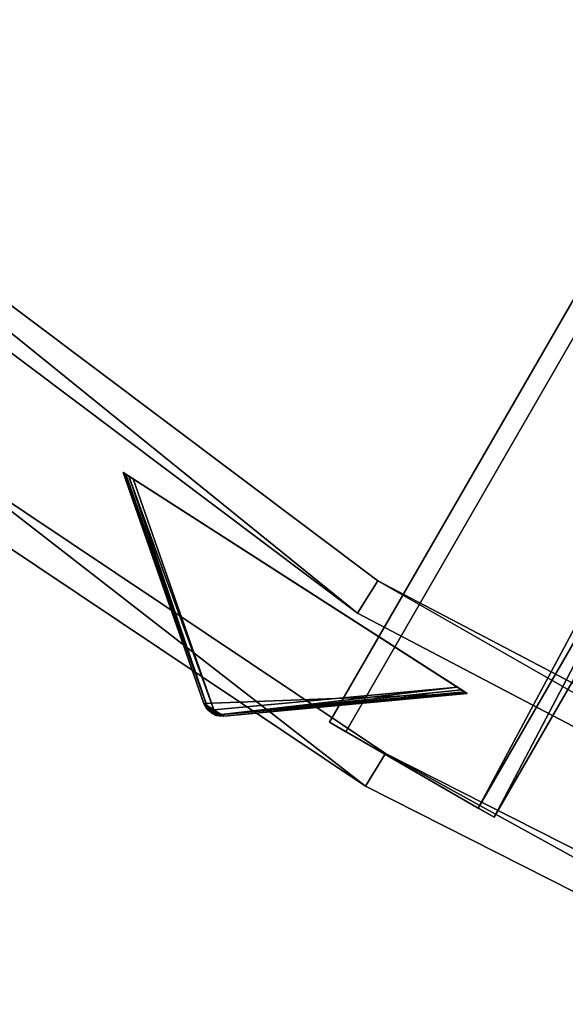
# Model space of a CAD drawing. Extents: x 1239 to 1951, y -365 to 347.
# Tile 16 of 98: x 1392 to 1421, y -323 to -271. Entities that reach past the tile are written whole.
import ezdxf

# ---------------------------------------------------------------- set-up
doc = ezdxf.new("R2010")
doc.units = 0
doc.header["$LTSCALE"] = 25.4
doc.layers.get('0').update_dxf_attribs({"color": 13, "linetype": 'CONTINUOUS'})

# ---------------------------------------------------------------- blocks, each defined once
blk = doc.blocks.new('GRUPUJ_10')
at = {"color": 0}
mesh = blk.add_polyface(dxfattribs=at)
corners = [(0, 334.731, 403.847), (1.997, 334.841, 403.847), (1.462, 391.844, 403.847), (7.718, 278.124, 403.847), (9.671, 278.553, 403.847), (24.417, 223.488, 403.847), (26.276, 224.224, 403.847), (49.663, 172.237, 403.847), (51.38, 173.263, 403.847), (82.804, 125.7, 403.847), (84.334, 126.988, 403.847), (122.98, 85.082, 403.847), (124.285, 86.599, 403.847), (145.389, 67.329, 403.847), (146.566, 68.945, 403.847), (169.152, 51.435, 403.847), (170.196, 53.141, 403.847), (220.124, 25.63, 403.847), (220.881, 27.482, 403.847), (274.575, 8.336, 403.847), (275.025, 10.285, 403.847), (331.094, 0, 403.847), (331.226, 1.996, 403.847), (388.22, 0.838, 403.847), (388.029, 2.829, 403.847), (443.963, 12.764, 403.847), (444.47, 10.83, 403.847), (497.579, 31.543, 403.847), (498.39, 29.714, 403.847), (547.489, 58.679, 403.847), (548.582, 57.004, 403.847), (592.399, 93.469, 403.847), (593.747, 91.992, 403.847), (631.147, 135.014, 403.847), (632.714, 133.772, 403.847), (662.728, 182.235, 403.847), (664.475, 181.261, 403.847), (686.326, 233.912, 403.847), (688.207, 233.23, 403.847), (701.329, 288.704, 403.847), (703.294, 288.333, 403.847), (707.348, 345.194, 403.847), (709.348, 345.143, 403.847), (3.451, 391.632, 403.847), (12.067, 447.982, 403.847), (13.996, 447.454, 403.847), (31.54, 501.693, 403.847), (33.36, 500.862, 403.847), (59.377, 551.584, 403.847), (61.039, 550.472, 403.847), (94.856, 596.363, 403.847), (96.318, 594.999, 403.847), (137.059, 634.872, 403.847), (138.283, 633.291, 403.847), (184.892, 666.112, 403.847), (185.847, 664.355, 403.847), (237.117, 689.274, 403.847), (237.778, 687.387, 403.847), (292.382, 703.759, 403.847), (292.732, 701.79, 403.847), (349.254, 709.192, 403.847), (349.284, 707.192, 403.847), (406.262, 705.431, 403.847), (405.97, 703.452, 403.847), (461.322, 690.668, 403.847), (461.927, 692.574, 403.847), (513.907, 669.17, 403.847), (514.81, 670.954, 403.847), (562.362, 639.515, 403.847), (563.54, 641.131, 403.847), (605.432, 602.471, 403.847), (606.854, 603.878, 403.847), (642.003, 558.999, 403.847), (643.632, 560.159, 403.847), (671.127, 510.222, 403.847), (672.921, 511.106, 403.847), (692.049, 457.406, 403.847), (693.962, 457.991, 403.847), (704.228, 401.918, 403.847), (706.21, 402.188, 403.847)]
mesh.append_faces([[corners[k] for k in face] for face in [(0, 1, 2), (1, 3, 4), (4, 5, 6), (6, 7, 8), (8, 9, 10), (10, 11, 12), (12, 13, 14), (14, 15, 16), (16, 17, 18), (18, 19, 20), (20, 21, 22), (22, 23, 24), (24, 23, 25), (25, 26, 27), (27, 28, 29), (29, 30, 31), (31, 32, 33), (33, 34, 35), (35, 36, 37), (37, 38, 39), (39, 40, 41), (2, 43, 44), (43, 2, 1), (44, 45, 46), (46, 47, 48), (48, 49, 50), (50, 51, 52), (52, 53, 54), (54, 55, 56), (56, 57, 58), (58, 59, 60), (60, 61, 62), (62, 64, 65), (65, 66, 67), (67, 68, 69), (69, 70, 71), (71, 72, 73), (73, 74, 75), (75, 76, 77), (77, 78, 79), (79, 41, 42)]], dxfattribs={"vtx0": -1, "vtx1": -1, "color": 0})
mesh.append_faces([[corners[k] for k in face] for face in [(1, 0, 3), (4, 3, 5), (6, 5, 7), (8, 7, 9), (10, 9, 11), (12, 11, 13), (14, 13, 15), (16, 15, 17), (18, 17, 19), (20, 19, 21), (22, 21, 23), (25, 23, 26), (27, 26, 28), (29, 28, 30), (31, 30, 32), (33, 32, 34), (35, 34, 36), (37, 36, 38), (39, 38, 40), (41, 40, 42), (44, 43, 45), (46, 45, 47), (48, 47, 49), (50, 49, 51), (52, 51, 53), (54, 53, 55), (56, 55, 57), (58, 57, 59), (60, 59, 61), (62, 61, 63), (62, 63, 64), (65, 64, 66), (67, 66, 68), (69, 68, 70), (71, 70, 72), (73, 72, 74), (75, 74, 76), (77, 76, 78), (79, 78, 41)]], dxfattribs={"vtx0": -1, "vtx2": -1, "color": 0})
mesh = blk.add_polyface(dxfattribs=at)
corners = [(1.462, 391.844, 383.847), (3.451, 391.632, 383.847), (1.997, 334.841, 383.847), (12.067, 447.982, 383.847), (13.996, 447.454, 383.847), (31.54, 501.693, 383.847), (33.36, 500.862, 383.847), (59.377, 551.584, 383.847), (61.039, 550.472, 383.847), (94.856, 596.363, 383.847), (96.318, 594.999, 383.847), (137.059, 634.872, 383.847), (138.283, 633.291, 383.847), (184.892, 666.112, 383.847), (185.847, 664.355, 383.847), (237.117, 689.274, 383.847), (237.778, 687.387, 383.847), (292.382, 703.759, 383.847), (292.732, 701.79, 383.847), (349.254, 709.192, 383.847), (349.284, 707.192, 383.847), (406.262, 705.431, 383.847), (405.97, 703.452, 383.847), (461.322, 690.668, 383.847), (461.927, 692.574, 383.847), (513.907, 669.17, 383.847), (514.81, 670.954, 383.847), (562.362, 639.515, 383.847), (563.54, 641.131, 383.847), (605.432, 602.471, 383.847), (606.854, 603.878, 383.847), (642.003, 558.999, 383.847), (643.632, 560.159, 383.847), (671.127, 510.222, 383.847), (672.921, 511.106, 383.847), (692.049, 457.406, 383.847), (693.962, 457.991, 383.847), (704.228, 401.918, 383.847), (706.21, 402.188, 383.847), (707.348, 345.194, 383.847), (709.348, 345.143, 383.847), (0, 334.731, 383.847), (7.718, 278.124, 383.847), (9.671, 278.553, 383.847), (24.417, 223.488, 383.847), (26.276, 224.224, 383.847), (49.663, 172.237, 383.847), (51.38, 173.263, 383.847), (82.804, 125.7, 383.847), (84.334, 126.988, 383.847), (122.98, 85.082, 383.847), (124.285, 86.599, 383.847), (145.389, 67.329, 383.847), (146.566, 68.945, 383.847), (169.152, 51.435, 383.847), (170.196, 53.141, 383.847), (220.124, 25.63, 383.847), (220.881, 27.482, 383.847), (274.575, 8.336, 383.847), (275.025, 10.285, 383.847), (331.094, 0, 383.847), (331.226, 1.996, 383.847), (388.22, 0.838, 383.847), (388.029, 2.829, 383.847), (443.963, 12.764, 383.847), (444.47, 10.83, 383.847), (497.579, 31.543, 383.847), (498.39, 29.714, 383.847), (547.489, 58.679, 383.847), (548.582, 57.004, 383.847), (592.399, 93.469, 383.847), (593.747, 91.992, 383.847), (631.147, 135.014, 383.847), (632.714, 133.772, 383.847), (662.728, 182.235, 383.847), (664.475, 181.261, 383.847), (686.326, 233.912, 383.847), (688.207, 233.23, 383.847), (701.329, 288.704, 383.847), (703.294, 288.333, 383.847)]
mesh.append_faces([[corners[k] for k in face] for face in [(1, 3, 4), (4, 5, 6), (6, 7, 8), (8, 9, 10), (10, 11, 12), (12, 13, 14), (14, 15, 16), (16, 17, 18), (18, 19, 20), (20, 21, 22), (22, 21, 23), (23, 24, 25), (25, 26, 27), (27, 28, 29), (29, 30, 31), (31, 32, 33), (33, 34, 35), (35, 36, 37), (37, 38, 39), (41, 2, 42), (42, 43, 44), (44, 45, 46), (46, 47, 48), (48, 49, 50), (50, 51, 52), (52, 53, 54), (54, 55, 56), (56, 57, 58), (58, 59, 60), (60, 61, 62), (62, 64, 65), (65, 66, 67), (67, 68, 69), (69, 70, 71), (71, 72, 73), (73, 74, 75), (75, 76, 77), (77, 78, 79), (79, 39, 40)]], dxfattribs={"vtx0": -1, "vtx1": -1, "color": 0})
mesh.append_faces([[corners[k] for k in face] for face in [(0, 1, 2), (1, 0, 3), (4, 3, 5), (6, 5, 7), (8, 7, 9), (10, 9, 11), (12, 11, 13), (14, 13, 15), (16, 15, 17), (18, 17, 19), (20, 19, 21), (23, 21, 24), (25, 24, 26), (27, 26, 28), (29, 28, 30), (31, 30, 32), (33, 32, 34), (35, 34, 36), (37, 36, 38), (39, 38, 40), (2, 41, 0), (42, 2, 43), (44, 43, 45), (46, 45, 47), (48, 47, 49), (50, 49, 51), (52, 51, 53), (54, 53, 55), (56, 55, 57), (58, 57, 59), (60, 59, 61), (62, 61, 63), (62, 63, 64), (65, 64, 66), (67, 66, 68), (69, 68, 70), (71, 70, 72), (73, 72, 74), (75, 74, 76), (77, 76, 78), (79, 78, 39)]], dxfattribs={"vtx0": -1, "vtx2": -1, "color": 0})
mesh = blk.add_polyface(dxfattribs=at)
corners = [(13.987, 284.721, 390.847), (9.244, 340.318, 390.847), (7.246, 340.238, 390.847), (15.946, 285.121, 390.847), (29.546, 231.005, 390.847), (31.416, 231.714, 390.847), (53.52, 180.48, 390.847), (55.252, 181.48, 390.847), (85.289, 134.455, 390.847), (86.838, 135.72, 390.847), (124.029, 94.122, 390.847), (125.355, 95.62, 390.847), (168.737, 60.526, 390.847), (169.806, 62.217, 390.847), (218.256, 34.537, 390.847), (219.04, 36.377, 390.847), (271.302, 16.828, 390.847), (271.781, 18.77, 390.847), (326.502, 7.857, 390.847), (326.663, 9.85, 390.847), (354.464, 6.73, 390.847), (354.464, 8.73, 390.847), (382.426, 7.857, 390.847), (382.265, 9.85, 390.847), (437.148, 18.77, 390.847), (437.626, 16.828, 390.847), (489.889, 36.377, 390.847), (490.672, 34.537, 390.847), (539.122, 62.217, 390.847), (540.191, 60.526, 390.847), (583.573, 95.62, 390.847), (584.899, 94.122, 390.847), (622.09, 135.72, 390.847), (623.639, 134.455, 390.847), (653.676, 181.48, 390.847), (655.408, 180.48, 390.847), (677.512, 231.714, 390.847), (679.382, 231.005, 390.847), (692.982, 285.121, 390.847), (694.941, 284.721, 390.847), (699.684, 340.318, 390.847), (701.682, 340.238, 390.847), (9.498, 396.116, 390.847), (11.483, 395.875, 390.847), (20.684, 450.911, 390.847), (22.605, 450.354, 390.847), (40.515, 503.201, 390.847), (42.322, 502.343, 390.847), (68.477, 551.632, 390.847), (70.123, 550.496, 390.847), (103.846, 594.952, 390.847), (105.289, 593.566, 390.847), (145.706, 632.036, 390.847), (146.908, 630.437, 390.847), (192.973, 661.926, 390.847), (193.902, 660.155, 390.847), (244.422, 683.846, 390.847), (245.055, 681.949, 390.847), (298.721, 697.23, 390.847), (299.042, 695.256, 390.847), (354.464, 701.73, 390.847), (354.464, 699.73, 390.847), (409.886, 695.256, 390.847), (410.207, 697.23, 390.847), (463.873, 681.949, 390.847), (464.506, 683.846, 390.847), (515.026, 660.155, 390.847), (515.955, 661.926, 390.847), (562.021, 630.437, 390.847), (563.222, 632.036, 390.847), (603.64, 593.566, 390.847), (605.082, 594.952, 390.847), (638.805, 550.496, 390.847), (640.451, 551.632, 390.847), (666.606, 502.343, 390.847), (668.413, 503.201, 390.847), (686.323, 450.354, 390.847), (688.244, 450.911, 390.847), (697.445, 395.875, 390.847), (699.43, 396.116, 390.847)]
mesh.append_faces([[corners[k] for k in face] for face in [(0, 1, 2), (1, 0, 3), (3, 4, 5), (5, 6, 7), (7, 8, 9), (9, 10, 11), (11, 12, 13), (13, 14, 15), (15, 16, 17), (17, 18, 19), (19, 20, 21), (21, 22, 23), (23, 22, 24), (24, 25, 26), (26, 27, 28), (28, 29, 30), (30, 31, 32), (32, 33, 34), (34, 35, 36), (36, 37, 38), (38, 39, 40), (42, 43, 44), (44, 45, 46), (46, 47, 48), (48, 49, 50), (50, 51, 52), (52, 53, 54), (54, 55, 56), (56, 57, 58), (58, 59, 60), (60, 62, 63), (63, 64, 65), (65, 66, 67), (67, 68, 69), (69, 70, 71), (71, 72, 73), (73, 74, 75), (75, 76, 77), (77, 78, 79), (79, 40, 41)]], dxfattribs={"vtx0": -1, "vtx1": -1, "color": 0})
mesh.append_faces([[corners[k] for k in face] for face in [(3, 0, 4), (5, 4, 6), (7, 6, 8), (9, 8, 10), (11, 10, 12), (13, 12, 14), (15, 14, 16), (17, 16, 18), (19, 18, 20), (21, 20, 22), (24, 22, 25), (26, 25, 27), (28, 27, 29), (30, 29, 31), (32, 31, 33), (34, 33, 35), (36, 35, 37), (38, 37, 39), (40, 39, 41), (1, 42, 2), (42, 1, 43), (44, 43, 45), (46, 45, 47), (48, 47, 49), (50, 49, 51), (52, 51, 53), (54, 53, 55), (56, 55, 57), (58, 57, 59), (60, 59, 61), (60, 61, 62), (63, 62, 64), (65, 64, 66), (67, 66, 68), (69, 68, 70), (71, 70, 72), (73, 72, 74), (75, 74, 76), (77, 76, 78), (79, 78, 40)]], dxfattribs={"vtx0": -1, "vtx2": -1, "color": 0})
mesh = blk.add_polyface(dxfattribs=at)
corners = [(9.498, 396.116, 383.847), (9.244, 340.318, 383.847), (7.246, 340.238, 383.847), (11.483, 395.875, 383.847), (20.684, 450.911, 383.847), (22.605, 450.354, 383.847), (40.515, 503.201, 383.847), (42.322, 502.343, 383.847), (68.477, 551.632, 383.847), (70.123, 550.496, 383.847), (103.846, 594.952, 383.847), (105.289, 593.566, 383.847), (145.706, 632.036, 383.847), (146.908, 630.437, 383.847), (192.973, 661.926, 383.847), (193.902, 660.155, 383.847), (244.422, 683.846, 383.847), (245.055, 681.949, 383.847), (298.721, 697.23, 383.847), (299.042, 695.256, 383.847), (354.464, 701.73, 383.847), (354.464, 699.73, 383.847), (410.207, 697.23, 383.847), (409.886, 695.256, 383.847), (463.873, 681.949, 383.847), (464.506, 683.846, 383.847), (515.026, 660.155, 383.847), (515.955, 661.926, 383.847), (562.021, 630.437, 383.847), (563.222, 632.036, 383.847), (603.64, 593.566, 383.847), (605.082, 594.952, 383.847), (638.805, 550.496, 383.847), (640.451, 551.632, 383.847), (666.606, 502.343, 383.847), (668.413, 503.201, 383.847), (686.323, 450.354, 383.847), (688.244, 450.911, 383.847), (697.445, 395.875, 383.847), (699.43, 396.116, 383.847), (699.684, 340.318, 383.847), (701.682, 340.238, 383.847), (13.987, 284.721, 383.847), (15.946, 285.121, 383.847), (29.546, 231.005, 383.847), (31.416, 231.714, 383.847), (53.52, 180.48, 383.847), (55.252, 181.48, 383.847), (85.289, 134.455, 383.847), (86.838, 135.72, 383.847), (124.029, 94.122, 383.847), (125.355, 95.62, 383.847), (168.737, 60.526, 383.847), (169.806, 62.217, 383.847), (218.256, 34.537, 383.847), (219.04, 36.377, 383.847), (271.302, 16.828, 383.847), (271.781, 18.77, 383.847), (326.502, 7.857, 383.847), (326.663, 9.85, 383.847), (354.464, 6.73, 383.847), (354.464, 8.73, 383.847), (382.265, 9.85, 383.847), (382.426, 7.857, 383.847), (437.148, 18.77, 383.847), (437.626, 16.828, 383.847), (489.889, 36.377, 383.847), (490.672, 34.537, 383.847), (539.122, 62.217, 383.847), (540.191, 60.526, 383.847), (583.573, 95.62, 383.847), (584.899, 94.122, 383.847), (622.09, 135.72, 383.847), (623.639, 134.455, 383.847), (653.676, 181.48, 383.847), (655.408, 180.48, 383.847), (677.512, 231.714, 383.847), (679.382, 231.005, 383.847), (692.982, 285.121, 383.847), (694.941, 284.721, 383.847)]
mesh.append_faces([[corners[k] for k in face] for face in [(0, 1, 2), (1, 0, 3), (3, 4, 5), (5, 6, 7), (7, 8, 9), (9, 10, 11), (11, 12, 13), (13, 14, 15), (15, 16, 17), (17, 18, 19), (19, 20, 21), (21, 22, 23), (23, 22, 24), (24, 25, 26), (26, 27, 28), (28, 29, 30), (30, 31, 32), (32, 33, 34), (34, 35, 36), (36, 37, 38), (38, 39, 40), (42, 43, 44), (44, 45, 46), (46, 47, 48), (48, 49, 50), (50, 51, 52), (52, 53, 54), (54, 55, 56), (56, 57, 58), (58, 59, 60), (60, 62, 63), (63, 64, 65), (65, 66, 67), (67, 68, 69), (69, 70, 71), (71, 72, 73), (73, 74, 75), (75, 76, 77), (77, 78, 79), (79, 40, 41)]], dxfattribs={"vtx0": -1, "vtx1": -1, "color": 0})
mesh.append_faces([[corners[k] for k in face] for face in [(3, 0, 4), (5, 4, 6), (7, 6, 8), (9, 8, 10), (11, 10, 12), (13, 12, 14), (15, 14, 16), (17, 16, 18), (19, 18, 20), (21, 20, 22), (24, 22, 25), (26, 25, 27), (28, 27, 29), (30, 29, 31), (32, 31, 33), (34, 33, 35), (36, 35, 37), (38, 37, 39), (40, 39, 41), (1, 42, 2), (42, 1, 43), (44, 43, 45), (46, 45, 47), (48, 47, 49), (50, 49, 51), (52, 51, 53), (54, 53, 55), (56, 55, 57), (58, 57, 59), (60, 59, 61), (60, 61, 62), (63, 62, 64), (65, 64, 66), (67, 66, 68), (69, 68, 70), (71, 70, 72), (73, 72, 74), (75, 74, 76), (77, 76, 78), (79, 78, 40)]], dxfattribs={"vtx0": -1, "vtx2": -1, "color": 0})
mesh = blk.add_polyface(dxfattribs=at)
corners = [(292.255, 271.302, 403.847), (167.255, 54.796, 393.847), (167.255, 54.796, 403.847), (292.255, 271.302, 393.847)]
mesh.append_faces([[corners[k] for k in face] for face in [(0, 1, 2), (1, 0, 3)]], dxfattribs={"vtx0": -1, "color": 0})
mesh = blk.add_polyface(dxfattribs=at)
corners = [(175.915, 49.796, 403.847), (292.255, 271.302, 403.847), (167.255, 54.796, 403.847), (300.915, 266.302, 403.847)]
mesh.append_faces([[corners[k] for k in face] for face in [(0, 1, 2), (1, 0, 3)]], dxfattribs={"vtx0": -1, "color": 0})
mesh = blk.add_polyface(dxfattribs=at)
corners = [(292.255, 271.302, 393.847), (175.915, 49.796, 393.847), (167.255, 54.796, 393.847), (300.915, 266.302, 393.847)]
mesh.append_faces([[corners[k] for k in face] for face in [(0, 1, 2), (1, 0, 3)]], dxfattribs={"vtx0": -1, "color": 0})
mesh = blk.add_polyface(dxfattribs=at)
corners = [(293.121, 270.802, 394.814), (168.121, 54.296, 402.847), (168.121, 54.296, 394.814), (293.121, 270.802, 402.847)]
mesh.append_faces([[corners[k] for k in face] for face in [(0, 1, 2), (1, 0, 3)]], dxfattribs={"vtx0": -1, "color": 0})
mesh = blk.add_polyface(dxfattribs=at)
corners = [(175.078, 50.279, 394.814), (293.121, 270.802, 394.814), (168.121, 54.296, 394.814), (300.078, 266.785, 394.814)]
mesh.append_faces([[corners[k] for k in face] for face in [(0, 1, 2), (1, 0, 3)]], dxfattribs={"vtx0": -1, "color": 0})
mesh = blk.add_polyface(dxfattribs=at)
corners = [(293.121, 270.802, 402.847), (175.078, 50.279, 402.847), (168.121, 54.296, 402.847), (300.078, 266.785, 402.847)]
mesh.append_faces([[corners[k] for k in face] for face in [(0, 1, 2), (1, 0, 3)]], dxfattribs={"vtx0": -1, "color": 0})
mesh = blk.add_polyface(dxfattribs=at)
corners = [(300.078, 266.785, 402.847), (175.078, 50.279, 394.814), (175.078, 50.279, 402.847), (300.078, 266.785, 394.814)]
mesh.append_faces([[corners[k] for k in face] for face in [(0, 1, 2), (1, 0, 3)]], dxfattribs={"vtx0": -1, "color": 0})
mesh = blk.add_polyface(dxfattribs=at)
corners = [(300.915, 266.302, 393.847), (175.915, 49.796, 403.847), (175.915, 49.796, 393.847), (300.915, 266.302, 403.847)]
mesh.append_faces([[corners[k] for k in face] for face in [(0, 1, 2), (1, 0, 3)]], dxfattribs={"vtx0": -1, "color": 0})
mesh = blk.add_polyface(dxfattribs=at)
corners = [(125.355, 95.62, 390.847), (169.806, 62.217, 383.847), (125.355, 95.62, 383.847), (169.806, 62.217, 390.847)]
mesh.append_faces([[corners[k] for k in face] for face in [(0, 1, 2), (1, 0, 3)]], dxfattribs={"vtx0": -1, "color": 0})
mesh = blk.add_polyface(dxfattribs=at)
corners = [(168.737, 60.526, 390.847), (124.029, 94.122, 383.847), (168.737, 60.526, 383.847), (124.029, 94.122, 390.847)]
mesh.append_faces([[corners[k] for k in face] for face in [(0, 1, 2), (1, 0, 3)]], dxfattribs={"vtx0": -1, "color": 0})
mesh = blk.add_polyface(dxfattribs=at)
corners = [(146.566, 68.945, 403.847), (170.196, 53.141, 383.847), (146.566, 68.945, 383.847), (170.196, 53.141, 403.847)]
mesh.append_faces([[corners[k] for k in face] for face in [(0, 1, 2), (1, 0, 3)]], dxfattribs={"vtx0": -1, "color": 0})
mesh = blk.add_polyface(dxfattribs=at)
corners = [(169.152, 51.435, 403.847), (145.389, 67.329, 383.847), (169.152, 51.435, 383.847), (145.389, 67.329, 403.847)]
mesh.append_faces([[corners[k] for k in face] for face in [(0, 1, 2), (1, 0, 3)]], dxfattribs={"vtx0": -1, "color": 0})
mesh = blk.add_polyface(dxfattribs=at)
corners = [(169.806, 62.217, 390.847), (219.04, 36.377, 383.847), (169.806, 62.217, 383.847), (219.04, 36.377, 390.847)]
mesh.append_faces([[corners[k] for k in face] for face in [(0, 1, 2), (1, 0, 3)]], dxfattribs={"vtx0": -1, "color": 0})
mesh = blk.add_polyface(dxfattribs=at)
corners = [(218.256, 34.537, 390.847), (168.737, 60.526, 383.847), (218.256, 34.537, 383.847), (168.737, 60.526, 390.847)]
mesh.append_faces([[corners[k] for k in face] for face in [(0, 1, 2), (1, 0, 3)]], dxfattribs={"vtx0": -1, "color": 0})
mesh = blk.add_polyface(dxfattribs=at)
corners = [(175.915, 49.796, 393.847), (175.078, 50.279, 394.814), (167.255, 54.796, 393.847), (175.915, 49.796, 403.847), (175.078, 50.279, 402.847), (168.121, 54.296, 402.847), (168.121, 54.296, 394.814), (167.255, 54.796, 403.847)]
mesh.append_faces([[corners[k] for k in face] for face in [(0, 1, 2), (1, 3, 4), (4, 3, 5), (2, 6, 7), (6, 2, 1), (7, 5, 3)]], dxfattribs={"vtx0": -1, "vtx1": -1, "color": 0})
mesh.append_faces([[corners[k] for k in face] for face in [(1, 0, 3), (7, 6, 5)]], dxfattribs={"vtx0": -1, "vtx2": -1, "color": 0})
mesh = blk.add_polyface(dxfattribs=at)
corners = [(170.196, 53.141, 403.847), (220.881, 27.482, 383.847), (170.196, 53.141, 383.847), (220.881, 27.482, 403.847)]
mesh.append_faces([[corners[k] for k in face] for face in [(0, 1, 2), (1, 0, 3)]], dxfattribs={"vtx0": -1, "color": 0})
mesh = blk.add_polyface(dxfattribs=at)
corners = [(220.124, 25.63, 403.847), (169.152, 51.435, 383.847), (220.124, 25.63, 383.847), (169.152, 51.435, 403.847)]
mesh.append_faces([[corners[k] for k in face] for face in [(0, 1, 2), (1, 0, 3)]], dxfattribs={"vtx0": -1, "color": 0})
blk = doc.blocks.new('GRUPUJ_12')
at = {"color": 254}
mesh = blk.add_polyface(dxfattribs=at)
corners = [(162.806, 57.003, 384.625), (162.437, 57.24, 384.625), (162.608, 57.101, 384.594), (163.02, 56.951, 384.717), (162.3, 57.413, 384.717), (163.241, 56.946, 384.866), (162.205, 57.612, 384.866), (176.047, 58.128, 395), (157.96, 69.752, 395)]
mesh.append_faces([[corners[k] for k in face] for face in [(0, 1, 2), (6, 7, 8)]], dxfattribs={"vtx0": -1, "color": 254})
mesh.append_faces([[corners[k] for k in face] for face in [(1, 3, 4), (4, 5, 6)]], dxfattribs={"vtx0": -1, "vtx1": -1, "color": 254})
mesh.append_faces([[corners[k] for k in face] for face in [(1, 0, 3), (4, 3, 5), (6, 5, 7)]], dxfattribs={"vtx0": -1, "vtx2": -1, "color": 254})
mesh = blk.add_polyface(dxfattribs=at)
corners = [(157.96, 69.752, 395), (162.205, 57.612, 255.75), (162.205, 57.612, 384.866), (157.96, 69.752, 245.616)]
mesh.append_faces([[corners[k] for k in face] for face in [(0, 1, 2), (1, 0, 3)]], dxfattribs={"vtx0": -1, "color": 254})
mesh = blk.add_polyface(dxfattribs=at)
corners = [(157.96, 69.752, 245.616), (162.387, 57.392, 255.41), (162.205, 57.612, 255.75)]
mesh.append_faces([[corners[k] for k in face] for face in [(0, 1, 2)]], dxfattribs={"color": 254})
mesh = blk.add_polyface(dxfattribs=at)
corners = [(157.96, 69.752, 245.616), (157.995, 69.73, 245.357), (162.387, 57.392, 255.41)]
mesh.append_faces([[corners[k] for k in face] for face in [(0, 1, 2)]], dxfattribs={"color": 254})
mesh = blk.add_polyface(dxfattribs=at)
corners = [(158.26, 69.559, 245.041), (175.529, 58.461, 245), (158.478, 69.419, 245), (175.747, 58.321, 245.041), (158.097, 69.665, 245.162), (175.911, 58.216, 245.162), (157.995, 69.73, 245.357), (176.013, 58.151, 245.357), (157.96, 69.752, 245.616), (176.047, 58.128, 245.616), (157.96, 69.752, 395), (176.047, 58.128, 395)]
mesh.append_faces([[corners[k] for k in face] for face in [(0, 1, 2), (9, 10, 11)]], dxfattribs={"vtx0": -1, "color": 254})
mesh.append_faces([[corners[k] for k in face] for face in [(1, 0, 3), (3, 4, 5), (5, 6, 7), (7, 8, 9)]], dxfattribs={"vtx0": -1, "vtx1": -1, "color": 254})
mesh.append_faces([[corners[k] for k in face] for face in [(3, 0, 4), (5, 4, 6), (7, 6, 8), (9, 8, 10)]], dxfattribs={"vtx0": -1, "vtx2": -1, "color": 254})
mesh = blk.add_polyface(dxfattribs=at)
corners = [(157.995, 69.73, 245.357), (158.097, 69.665, 245.162), (162.387, 57.392, 255.41)]
mesh.append_faces([[corners[k] for k in face] for face in [(0, 1, 2)]], dxfattribs={"color": 254})
mesh = blk.add_polyface(dxfattribs=at)
corners = [(158.097, 69.665, 245.162), (158.26, 69.559, 245.041), (162.387, 57.392, 255.41)]
mesh.append_faces([[corners[k] for k in face] for face in [(0, 1, 2)]], dxfattribs={"color": 254})
mesh = blk.add_polyface(dxfattribs=at)
corners = [(162.387, 57.392, 255.41), (158.26, 69.559, 245.041), (162.723, 57.279, 255.134)]
mesh.append_faces([[corners[k] for k in face] for face in [(0, 1, 2)]], dxfattribs={"color": 254})
mesh = blk.add_polyface(dxfattribs=at)
corners = [(162.723, 57.279, 255.134), (158.26, 69.559, 245.041), (158.478, 69.419, 245)]
mesh.append_faces([[corners[k] for k in face] for face in [(0, 1, 2)]], dxfattribs={"color": 254})
mesh = blk.add_polyface(dxfattribs=at)
corners = [(162.723, 57.279, 255.134), (158.478, 69.419, 245), (175.529, 58.461, 245)]
mesh.append_faces([[corners[k] for k in face] for face in [(0, 1, 2)]], dxfattribs={"color": 254})
mesh = blk.add_polyface(dxfattribs=at)
corners = [(162.965, 57.02, 255.41), (162.723, 57.279, 255.134), (175.529, 58.461, 245)]
mesh.append_faces([[corners[k] for k in face] for face in [(0, 1, 2)]], dxfattribs={"color": 254})
mesh = blk.add_polyface(dxfattribs=at)
corners = [(162.965, 57.02, 255.41), (175.529, 58.461, 245), (175.747, 58.321, 245.041)]
mesh.append_faces([[corners[k] for k in face] for face in [(0, 1, 2)]], dxfattribs={"color": 254})
mesh = blk.add_polyface(dxfattribs=at)
corners = [(162.965, 57.02, 255.41), (175.747, 58.321, 245.041), (175.911, 58.216, 245.162)]
mesh.append_faces([[corners[k] for k in face] for face in [(0, 1, 2)]], dxfattribs={"color": 254})
mesh = blk.add_polyface(dxfattribs=at)
corners = [(162.965, 57.02, 255.41), (175.911, 58.216, 245.162), (176.013, 58.151, 245.357)]
mesh.append_faces([[corners[k] for k in face] for face in [(0, 1, 2)]], dxfattribs={"color": 254})
mesh = blk.add_polyface(dxfattribs=at)
corners = [(163.241, 56.946, 255.75), (162.965, 57.02, 255.41), (176.013, 58.151, 245.357)]
mesh.append_faces([[corners[k] for k in face] for face in [(0, 1, 2)]], dxfattribs={"color": 254})
mesh = blk.add_polyface(dxfattribs=at)
corners = [(163.241, 56.946, 255.75), (176.013, 58.151, 245.357), (176.047, 58.128, 245.616)]
mesh.append_faces([[corners[k] for k in face] for face in [(0, 1, 2)]], dxfattribs={"color": 254})
mesh = blk.add_polyface(dxfattribs=at)
corners = [(176.047, 58.128, 395), (163.241, 56.946, 255.75), (176.047, 58.128, 245.616), (163.241, 56.946, 384.866)]
mesh.append_faces([[corners[k] for k in face] for face in [(0, 1, 2), (1, 0, 3)]], dxfattribs={"vtx0": -1, "color": 254})
mesh = blk.add_polyface(dxfattribs=at)
corners = [(162.205, 57.612, 255.75), (162.474, 57.246, 255.507), (162.386, 57.295, 255.75)]
mesh.append_faces([[corners[k] for k in face] for face in [(0, 1, 2)]], dxfattribs={"color": 254})
mesh = blk.add_polyface(dxfattribs=at)
corners = [(162.205, 57.612, 255.75), (162.387, 57.392, 255.41), (162.474, 57.246, 255.507)]
mesh.append_faces([[corners[k] for k in face] for face in [(0, 1, 2)]], dxfattribs={"color": 254})
mesh = blk.add_polyface(dxfattribs=at)
corners = [(162.205, 57.612, 255.75), (162.386, 57.295, 255.75), (162.3, 57.413, 384.717)]
mesh.append_faces([[corners[k] for k in face] for face in [(0, 1, 2)]], dxfattribs={"color": 254})
mesh = blk.add_polyface(dxfattribs=at)
corners = [(162.205, 57.612, 255.75), (162.3, 57.413, 384.717), (162.205, 57.612, 384.866)]
mesh.append_faces([[corners[k] for k in face] for face in [(0, 1, 2)]], dxfattribs={"color": 254})
mesh = blk.add_polyface(dxfattribs=at)
corners = [(162.3, 57.413, 384.717), (162.386, 57.295, 255.75), (162.437, 57.24, 384.625)]
mesh.append_faces([[corners[k] for k in face] for face in [(0, 1, 2)]], dxfattribs={"color": 254})
mesh = blk.add_polyface(dxfattribs=at)
corners = [(162.386, 57.295, 255.75), (162.474, 57.246, 255.507), (162.437, 57.24, 255.75)]
mesh.append_faces([[corners[k] for k in face] for face in [(0, 1, 2)]], dxfattribs={"color": 254})
mesh = blk.add_polyface(dxfattribs=at)
corners = [(162.386, 57.295, 255.75), (162.437, 57.24, 255.75), (162.437, 57.24, 384.625)]
mesh.append_faces([[corners[k] for k in face] for face in [(0, 1, 2)]], dxfattribs={"color": 254})
mesh = blk.add_polyface(dxfattribs=at)
corners = [(162.474, 57.246, 255.507), (162.387, 57.392, 255.41), (162.723, 57.279, 255.134)]
mesh.append_faces([[corners[k] for k in face] for face in [(0, 1, 2)]], dxfattribs={"color": 254})
mesh = blk.add_polyface(dxfattribs=at)
corners = [(162.437, 57.24, 255.75), (162.474, 57.246, 255.507), (162.806, 57.003, 255.75)]
mesh.append_faces([[corners[k] for k in face] for face in [(0, 1, 2)]], dxfattribs={"color": 254})
mesh = blk.add_polyface(dxfattribs=at)
corners = [(162.806, 57.003, 384.625), (162.608, 57.101, 384.594), (162.437, 57.24, 255.75)]
mesh.append_faces([[corners[k] for k in face] for face in [(0, 1, 2)]], dxfattribs={"color": 254})
mesh = blk.add_polyface(dxfattribs=at)
corners = [(162.437, 57.24, 384.625), (162.437, 57.24, 255.75), (162.608, 57.101, 384.594)]
mesh.append_faces([[corners[k] for k in face] for face in [(0, 1, 2)]], dxfattribs={"color": 254})
mesh = blk.add_polyface(dxfattribs=at)
corners = [(162.806, 57.003, 384.625), (162.437, 57.24, 255.75), (162.806, 57.003, 255.75)]
mesh.append_faces([[corners[k] for k in face] for face in [(0, 1, 2)]], dxfattribs={"color": 254})
mesh = blk.add_polyface(dxfattribs=at)
corners = [(162.62, 57.119, 255.541), (162.474, 57.246, 255.507), (162.723, 57.279, 255.134)]
mesh.append_faces([[corners[k] for k in face] for face in [(0, 1, 2)]], dxfattribs={"color": 254})
mesh = blk.add_polyface(dxfattribs=at)
corners = [(162.806, 57.003, 255.75), (162.474, 57.246, 255.507), (162.62, 57.119, 255.541)]
mesh.append_faces([[corners[k] for k in face] for face in [(0, 1, 2)]], dxfattribs={"color": 254})
mesh = blk.add_polyface(dxfattribs=at)
corners = [(162.62, 57.119, 255.541), (162.723, 57.279, 255.134), (162.796, 57.039, 255.507)]
mesh.append_faces([[corners[k] for k in face] for face in [(0, 1, 2)]], dxfattribs={"color": 254})
mesh = blk.add_polyface(dxfattribs=at)
corners = [(162.806, 57.003, 255.75), (162.62, 57.119, 255.541), (162.796, 57.039, 255.507)]
mesh.append_faces([[corners[k] for k in face] for face in [(0, 1, 2)]], dxfattribs={"color": 254})
mesh = blk.add_polyface(dxfattribs=at)
corners = [(162.796, 57.039, 255.507), (162.723, 57.279, 255.134), (162.965, 57.02, 255.41)]
mesh.append_faces([[corners[k] for k in face] for face in [(0, 1, 2)]], dxfattribs={"color": 254})
mesh = blk.add_polyface(dxfattribs=at)
corners = [(162.806, 57.003, 255.75), (162.796, 57.039, 255.507), (162.877, 56.98, 255.75)]
mesh.append_faces([[corners[k] for k in face] for face in [(0, 1, 2)]], dxfattribs={"color": 254})
mesh = blk.add_polyface(dxfattribs=at)
corners = [(162.877, 56.98, 255.75), (162.796, 57.039, 255.507), (162.965, 57.02, 255.41)]
mesh.append_faces([[corners[k] for k in face] for face in [(0, 1, 2)]], dxfattribs={"color": 254})
mesh = blk.add_polyface(dxfattribs=at)
corners = [(163.241, 56.946, 384.866), (162.806, 57.003, 255.75), (162.877, 56.98, 255.75)]
mesh.append_faces([[corners[k] for k in face] for face in [(0, 1, 2)]], dxfattribs={"color": 254})
mesh = blk.add_polyface(dxfattribs=at)
corners = [(163.02, 56.951, 384.717), (162.806, 57.003, 384.625), (162.806, 57.003, 255.75)]
mesh.append_faces([[corners[k] for k in face] for face in [(0, 1, 2)]], dxfattribs={"color": 254})
mesh = blk.add_polyface(dxfattribs=at)
corners = [(163.241, 56.946, 384.866), (163.02, 56.951, 384.717), (162.806, 57.003, 255.75)]
mesh.append_faces([[corners[k] for k in face] for face in [(0, 1, 2)]], dxfattribs={"color": 254})
mesh = blk.add_polyface(dxfattribs=at)
corners = [(162.877, 56.98, 255.75), (162.965, 57.02, 255.41), (163.241, 56.946, 255.75)]
mesh.append_faces([[corners[k] for k in face] for face in [(0, 1, 2)]], dxfattribs={"color": 254})
mesh = blk.add_polyface(dxfattribs=at)
corners = [(163.241, 56.946, 384.866), (162.877, 56.98, 255.75), (163.241, 56.946, 255.75)]
mesh.append_faces([[corners[k] for k in face] for face in [(0, 1, 2)]], dxfattribs={"color": 254})
blk = doc.blocks.new('CRISTAL-L-7631-7630_STL_1')
at = {"color": 0}
blk.add_blockref('GRUPUJ_12', (144.99, -356.06, 144.219), dxfattribs=at)
at = {"color": 250}
blk.add_blockref('GRUPUJ_10', (146.534, -354.23, 165.372), dxfattribs=at)
blk = doc.blocks.new('GRUPUJ_16')
at = {"color": 0}
blk.add_blockref('CRISTAL-L-7631-7630_STL_1', (-144.99, 356.06, -7.219), dxfattribs=at)
blk = doc.blocks.new('GRUPUJ_5')
at = {"color": 0}
blk.add_blockref('GRUPUJ_16', (0, 0), dxfattribs=at)

msp = doc.modelspace()

# ---------------------------------------------------------------- block references
at = {"color": 0}
msp.add_blockref('GRUPUJ_5', (1239.459, -364.849), dxfattribs=at)

doc.saveas('drawing.dxf')
